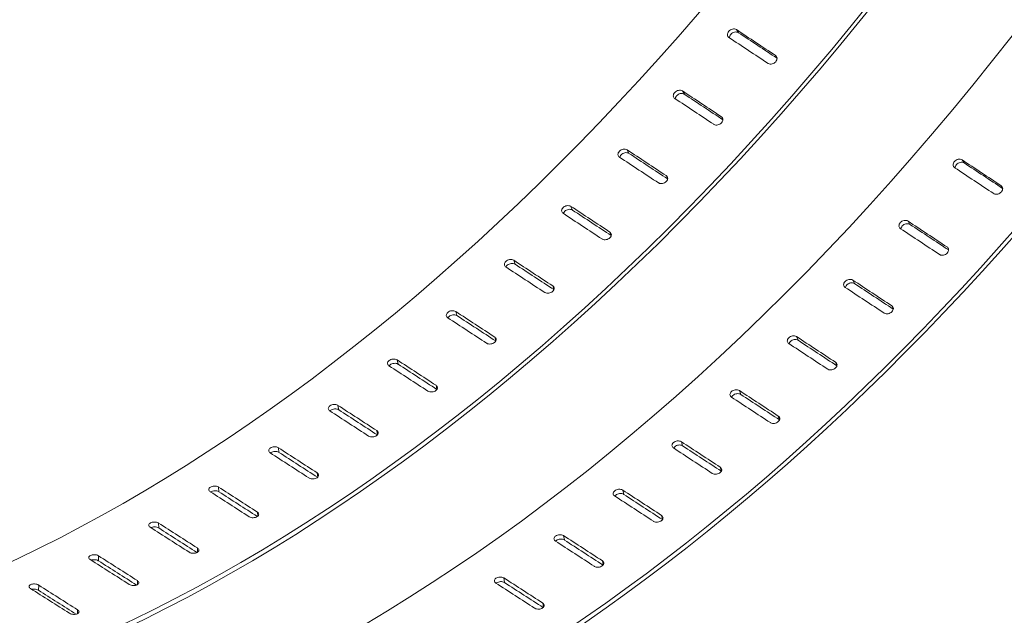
# Model space of a CAD drawing. Header units: millimetres. Extents: x 5 to 345, y 5 to 265.
# Tile 6 of 17: x 276 to 310, y 159 to 179. Entities that reach past the tile are written whole.
import ezdxf

# ---------------------------------------------------------------- set-up
doc = ezdxf.new("R2010")
doc.units = ezdxf.units.MM
doc.header["$LTSCALE"] = 1.25
doc.layers.add('Visible (ANSI)', color=7, linetype='Continuous', lineweight=9)
doc.layers.add('Visible Narrow (ANSI)', color=7, linetype='Continuous', lineweight=9)

msp = doc.modelspace()

# ---------------------------------------------------------------- linework, layer by layer
at = {"layer": 'Visible (ANSI)'}
for centre, major_axis, ratio, start_param, end_param in [((279.493, 212.584), (-30.606, -53.012), 0.57735, 0.190013, 2.356194), ((283.285, 210.395), (-30.606, -53.012), 0.57735, 0.127268, 2.356194), ((283.285, 210.395), (-30.711, -53.193), 0.57735, 0.140416, 2.356194), ((287.262, 208.098), (-30.606, -53.012), 0.57735, 0.061986, 2.356194), ((291.054, 205.909), (-30.711, -53.193), 0.57735, 5.497787, 8.63938), ((291.054, 205.909), (-30.606, -53.012), 0.57735, 5.497787, 8.63938), ((242.196, 234.117), (-785.868, 522.584), 0.01465, 1.654729, 1.656447), ((242.196, 234.117), (-788.558, 524.373), 0.01465, 1.654569, 1.656255), ((237.065, 237.079), (-785.868, 522.584), 0.01465, 1.660953, 1.662671), ((242.196, 234.117), (-784.819, 521.134), 0.017701, 1.654463, 1.656181), ((237.065, 237.079), (-784.819, 521.134), 0.017701, 1.660686, 1.662405), ((242.196, 234.117), (-787.505, 522.918), 0.017701, 1.654303, 1.655996), ((242.196, 234.117), (-783.858, 519.577), 0.020728, 1.654104, 1.655822), ((237.065, 237.079), (-783.858, 519.577), 0.020728, 1.660328, 1.662046), ((242.196, 234.117), (-786.541, 521.356), 0.020728, 1.653944, 1.655642), ((249.965, 229.631), (-785.868, 522.584), 0.01465, 1.654729, 1.656447), ((244.835, 232.594), (-785.868, 522.584), 0.01465, 1.660953, 1.662671), ((249.965, 229.631), (-788.558, 524.373), 0.01465, 1.654569, 1.656255), ((242.196, 234.117), (-782.987, 517.915), 0.023721, 1.653652, 1.655369), ((242.196, 234.117), (-785.667, 519.688), 0.023721, 1.653492, 1.655194), ((237.065, 237.079), (-782.987, 517.915), 0.023721, 1.659875, 1.661593), ((249.965, 229.631), (-784.819, 521.134), 0.017701, 1.654463, 1.656181), ((244.835, 232.594), (-784.819, 521.134), 0.017701, 1.660686, 1.662405), ((249.965, 229.631), (-787.505, 522.918), 0.017701, 1.654303, 1.655996), ((242.196, 234.117), (-782.21, 516.151), 0.026675, 1.653105, 1.654822), ((237.065, 237.079), (-782.21, 516.151), 0.026675, 1.659328, 1.661046), ((242.196, 234.117), (-784.887, 517.918), 0.026675, 1.652945, 1.654649), ((249.965, 229.631), (-783.858, 519.577), 0.020728, 1.654104, 1.655822), ((244.835, 232.594), (-783.858, 519.577), 0.020728, 1.660328, 1.662046), ((249.965, 229.631), (-786.541, 521.356), 0.020728, 1.653944, 1.655642), ((237.065, 237.079), (-781.527, 514.289), 0.029581, 1.658686, 1.660405), ((242.196, 234.117), (-781.527, 514.289), 0.029581, 1.652463, 1.654181), ((242.196, 234.117), (-784.203, 516.049), 0.029581, 1.652303, 1.654009), ((249.965, 229.631), (-782.987, 517.915), 0.023721, 1.653652, 1.655369), ((244.835, 232.594), (-782.987, 517.915), 0.023721, 1.659875, 1.661593), ((249.965, 229.631), (-785.667, 519.688), 0.023721, 1.653492, 1.655194), ((237.065, 237.079), (-780.943, 512.332), 0.03243, 1.65795, 1.659668), ((242.196, 234.117), (-780.943, 512.332), 0.03243, 1.651727, 1.653444), ((242.196, 234.117), (-783.616, 514.085), 0.03243, 1.651567, 1.653272), ((244.835, 232.594), (-782.21, 516.151), 0.026675, 1.659328, 1.661046), ((249.965, 229.631), (-782.21, 516.151), 0.026675, 1.653105, 1.654822), ((249.965, 229.631), (-784.887, 517.918), 0.026675, 1.652945, 1.654649), ((242.196, 234.117), (-780.457, 510.284), 0.035217, 1.650896, 1.652614), ((237.065, 237.079), (-780.457, 510.284), 0.035217, 1.657119, 1.658838), ((242.196, 234.117), (-783.129, 512.031), 0.035217, 1.650736, 1.652439), ((242.196, 234.117), (-780.073, 508.15), 0.037932, 1.649971, 1.651689), ((249.965, 229.631), (-781.527, 514.289), 0.029581, 1.652463, 1.654181), ((249.965, 229.631), (-784.203, 516.049), 0.029581, 1.652303, 1.654009), ((237.065, 237.079), (-780.073, 508.15), 0.037932, 1.656195, 1.657913), ((242.196, 234.117), (-782.743, 509.89), 0.037932, 1.649812, 1.651511), ((244.835, 232.594), (-781.527, 514.289), 0.029581, 1.658686, 1.660405), ((242.196, 234.117), (-779.79, 505.935), 0.040568, 1.648954, 1.650672), ((237.065, 237.079), (-779.79, 505.935), 0.040568, 1.655177, 1.656896), ((242.196, 234.117), (-782.46, 507.667), 0.040568, 1.648794, 1.650488), ((244.835, 232.594), (-780.943, 512.332), 0.03243, 1.65795, 1.659668), ((249.965, 229.631), (-780.943, 512.332), 0.03243, 1.651727, 1.653444), ((249.965, 229.631), (-783.616, 514.085), 0.03243, 1.651567, 1.653272), ((242.196, 234.117), (-779.611, 503.642), 0.043118, 1.647845, 1.649563), ((237.065, 237.079), (-779.611, 503.642), 0.043118, 1.654069, 1.655787), ((242.196, 234.117), (-782.28, 505.366), 0.043118, 1.647686, 1.649371), ((249.965, 229.631), (-780.457, 510.284), 0.035217, 1.650896, 1.652614), ((244.835, 232.594), (-780.457, 510.284), 0.035217, 1.657119, 1.658838), ((249.965, 229.631), (-783.129, 512.031), 0.035217, 1.650736, 1.652439), ((242.196, 234.117), (-779.536, 501.278), 0.045574, 1.646647, 1.648365), ((237.065, 237.079), (-779.536, 501.278), 0.045574, 1.652871, 1.654589), ((242.196, 234.117), (-782.204, 502.994), 0.045574, 1.646488, 1.648162), ((242.196, 234.117), (-779.565, 498.846), 0.047928, 1.645362, 1.64708), ((244.835, 232.594), (-780.073, 508.15), 0.037932, 1.656195, 1.657913), ((249.965, 229.631), (-780.073, 508.15), 0.037932, 1.649971, 1.651689), ((249.965, 229.631), (-782.743, 509.89), 0.037932, 1.649812, 1.651511), ((237.065, 237.079), (-779.565, 498.846), 0.047928, 1.651585, 1.653304), ((242.196, 234.117), (-782.233, 500.554), 0.047928, 1.645202, 1.646861)]:
    msp.add_ellipse(centre, major_axis=major_axis, ratio=ratio, start_param=start_param, end_param=end_param, dxfattribs=at)
for points, knots in [([(300.196, 178.563), (300.181, 178.572), (300.169, 178.584), (300.15, 178.615), (300.144, 178.635), (300.141, 178.673), (300.144, 178.695), (300.16, 178.738), (300.173, 178.758), (300.203, 178.794), (300.223, 178.81), (300.266, 178.837), (300.29, 178.847), (300.335, 178.858), (300.359, 178.86), (300.405, 178.855), (300.426, 178.848), (300.445, 178.837), (300.447, 178.836), (300.45, 178.834)], [0.0026456, 0.0026456, 0.0026456, 0.0026456, 0.0191346, 0.0191346, 0.0382691, 0.0382691, 0.0574311, 0.0574311, 0.076593, 0.076593, 0.0957527, 0.0957527, 0.1149123, 0.1149123, 0.1340466, 0.1340466, 0.153181, 0.153181, 0.1558265, 0.1558265, 0.1558265, 0.1558265]), ([(300.524, 178.728), (300.521, 178.73), (300.519, 178.731), (300.5, 178.742), (300.479, 178.749), (300.433, 178.754), (300.409, 178.752), (300.364, 178.741), (300.34, 178.731), (300.296, 178.704), (300.277, 178.688), (300.247, 178.652), (300.234, 178.632), (300.218, 178.589), (300.215, 178.568), (300.216, 178.549)], [-0.1558259, -0.1558259, -0.1558259, -0.1558259, -0.1531803, -0.1531803, -0.134046, -0.134046, -0.1149116, -0.1149116, -0.0957522, -0.0957522, -0.0765927, -0.0765927, -0.0574309, -0.0574309, -0.0384745, -0.0384745, -0.0384745, -0.0384745]), ([(301.796, 177.941), (301.81, 177.932), (301.822, 177.92), (301.842, 177.888), (301.848, 177.869), (301.85, 177.83), (301.847, 177.808), (301.831, 177.766), (301.819, 177.745), (301.788, 177.71), (301.769, 177.693), (301.726, 177.667), (301.702, 177.657), (301.656, 177.646), (301.632, 177.644), (301.586, 177.649), (301.565, 177.656), (301.548, 177.666), (301.546, 177.667), (301.544, 177.669), (301.542, 177.67)], [-0.1505421, -0.1505421, -0.1505421, -0.1505421, -0.1340534, -0.1340534, -0.1149192, -0.1149192, -0.0957578, -0.0957578, -0.0765965, -0.0765965, -0.0574327, -0.0574327, -0.038269, -0.038269, -0.0191345, -0.0191345, 0, 0, 0, 0.0026456, 0.0026456, 0.0026456, 0.0026456]), ([(298.33, 176.461), (298.316, 176.47), (298.304, 176.483), (298.285, 176.513), (298.279, 176.532), (298.277, 176.57), (298.28, 176.591), (298.297, 176.632), (298.31, 176.653), (298.341, 176.686), (298.361, 176.703), (298.405, 176.728), (298.429, 176.737), (298.475, 176.747), (298.499, 176.749), (298.545, 176.744), (298.566, 176.737), (298.586, 176.725), (298.588, 176.724), (298.59, 176.723)], [0.0026456, 0.0026456, 0.0026456, 0.0026456, 0.0191346, 0.0191346, 0.0382691, 0.0382691, 0.0574311, 0.0574311, 0.076593, 0.076593, 0.0957527, 0.0957527, 0.1149123, 0.1149123, 0.1340466, 0.1340466, 0.153181, 0.153181, 0.1558265, 0.1558265, 0.1558265, 0.1558265]), ([(298.658, 176.609), (298.655, 176.611), (298.653, 176.612), (298.634, 176.623), (298.613, 176.63), (298.567, 176.636), (298.542, 176.634), (298.497, 176.624), (298.473, 176.614), (298.428, 176.589), (298.409, 176.573), (298.378, 176.539), (298.365, 176.519), (298.35, 176.483), (298.346, 176.466), (298.346, 176.451)], [-0.1558259, -0.1558259, -0.1558259, -0.1558259, -0.1531803, -0.1531803, -0.134046, -0.134046, -0.1149116, -0.1149116, -0.0957522, -0.0957522, -0.0765927, -0.0765927, -0.0574309, -0.0574309, -0.0426306, -0.0426306, -0.0426306, -0.0426306]), ([(299.935, 175.833), (299.949, 175.823), (299.961, 175.811), (299.98, 175.78), (299.986, 175.761), (299.988, 175.723), (299.985, 175.702), (299.968, 175.661), (299.955, 175.641), (299.924, 175.607), (299.904, 175.591), (299.86, 175.566), (299.836, 175.557), (299.79, 175.547), (299.766, 175.545), (299.72, 175.55), (299.699, 175.557), (299.682, 175.567), (299.679, 175.569), (299.677, 175.57), (299.675, 175.571)], [-0.1505421, -0.1505421, -0.1505421, -0.1505421, -0.1340534, -0.1340534, -0.1149192, -0.1149192, -0.0957578, -0.0957578, -0.0765965, -0.0765965, -0.0574327, -0.0574327, -0.038269, -0.038269, -0.0191345, -0.0191345, 0, 0, 0, 0.0026456, 0.0026456, 0.0026456, 0.0026456]), ([(296.425, 174.44), (296.411, 174.45), (296.399, 174.462), (296.38, 174.492), (296.374, 174.511), (296.373, 174.547), (296.376, 174.568), (296.394, 174.608), (296.407, 174.627), (296.438, 174.66), (296.459, 174.675), (296.503, 174.699), (296.528, 174.708), (296.574, 174.717), (296.599, 174.718), (296.645, 174.712), (296.666, 174.705), (296.685, 174.694), (296.687, 174.693), (296.69, 174.691)], [0.0026456, 0.0026456, 0.0026456, 0.0026456, 0.0191346, 0.0191346, 0.0382691, 0.0382691, 0.0574311, 0.0574311, 0.076593, 0.076593, 0.0957527, 0.0957527, 0.1149123, 0.1149123, 0.1340466, 0.1340466, 0.153181, 0.153181, 0.1558265, 0.1558265, 0.1558265, 0.1558265]), ([(296.751, 174.57), (296.749, 174.572), (296.746, 174.573), (296.727, 174.584), (296.706, 174.592), (296.66, 174.597), (296.635, 174.596), (296.589, 174.587), (296.565, 174.578), (296.52, 174.554), (296.5, 174.539), (296.468, 174.506), (296.455, 174.487), (296.441, 174.456), (296.438, 174.444), (296.436, 174.433)], [-0.1558259, -0.1558259, -0.1558259, -0.1558259, -0.1531803, -0.1531803, -0.134046, -0.134046, -0.1149116, -0.1149116, -0.0957522, -0.0957522, -0.0765927, -0.0765927, -0.0574309, -0.0574309, -0.0465365, -0.0465365, -0.0465365, -0.0465365]), ([(307.965, 174.077), (307.951, 174.086), (307.938, 174.099), (307.919, 174.13), (307.913, 174.149), (307.911, 174.188), (307.914, 174.21), (307.93, 174.252), (307.942, 174.273), (307.973, 174.308), (307.992, 174.325), (308.035, 174.351), (308.059, 174.361), (308.104, 174.372), (308.129, 174.374), (308.174, 174.369), (308.195, 174.362), (308.215, 174.351), (308.217, 174.35), (308.219, 174.348)], [0.0026456, 0.0026456, 0.0026456, 0.0026456, 0.0191346, 0.0191346, 0.0382691, 0.0382691, 0.0574311, 0.0574311, 0.076593, 0.076593, 0.0957527, 0.0957527, 0.1149123, 0.1149123, 0.1340466, 0.1340466, 0.153181, 0.153181, 0.1558265, 0.1558265, 0.1558265, 0.1558265]), ([(308.293, 174.242), (308.291, 174.244), (308.288, 174.245), (308.269, 174.257), (308.248, 174.263), (308.203, 174.268), (308.178, 174.266), (308.133, 174.255), (308.109, 174.245), (308.066, 174.219), (308.046, 174.202), (308.016, 174.167), (308.003, 174.146), (307.988, 174.104), (307.984, 174.082), (307.986, 174.063)], [-0.1558259, -0.1558259, -0.1558259, -0.1558259, -0.1531803, -0.1531803, -0.134046, -0.134046, -0.1149116, -0.1149116, -0.0957522, -0.0957522, -0.0765927, -0.0765927, -0.0574309, -0.0574309, -0.0384745, -0.0384745, -0.0384745, -0.0384745]), ([(298.033, 173.804), (298.047, 173.795), (298.059, 173.783), (298.078, 173.752), (298.084, 173.734), (298.085, 173.697), (298.082, 173.676), (298.065, 173.637), (298.051, 173.617), (298.02, 173.585), (297.999, 173.569), (297.955, 173.545), (297.93, 173.537), (297.884, 173.528), (297.859, 173.527), (297.813, 173.533), (297.792, 173.54), (297.775, 173.55), (297.773, 173.551), (297.77, 173.552), (297.768, 173.554)], [-0.1505421, -0.1505421, -0.1505421, -0.1505421, -0.1340534, -0.1340534, -0.1149192, -0.1149192, -0.0957578, -0.0957578, -0.0765965, -0.0765965, -0.0574327, -0.0574327, -0.038269, -0.038269, -0.0191345, -0.0191345, 0, 0, 0, 0.0026456, 0.0026456, 0.0026456, 0.0026456]), ([(309.565, 173.456), (309.579, 173.446), (309.592, 173.434), (309.611, 173.403), (309.617, 173.383), (309.62, 173.345), (309.617, 173.323), (309.601, 173.28), (309.588, 173.26), (309.558, 173.225), (309.538, 173.208), (309.495, 173.181), (309.471, 173.171), (309.426, 173.161), (309.401, 173.159), (309.356, 173.163), (309.335, 173.17), (309.318, 173.18), (309.316, 173.181), (309.313, 173.183), (309.311, 173.184)], [-0.1505421, -0.1505421, -0.1505421, -0.1505421, -0.1340534, -0.1340534, -0.1149192, -0.1149192, -0.0957578, -0.0957578, -0.0765965, -0.0765965, -0.0574327, -0.0574327, -0.038269, -0.038269, -0.0191345, -0.0191345, 0, 0, 0, 0.0026456, 0.0026456, 0.0026456, 0.0026456]), ([(294.484, 172.505), (294.47, 172.514), (294.457, 172.526), (294.439, 172.556), (294.433, 172.574), (294.432, 172.61), (294.436, 172.63), (294.454, 172.668), (294.468, 172.687), (294.5, 172.718), (294.52, 172.733), (294.565, 172.755), (294.59, 172.763), (294.637, 172.771), (294.662, 172.772), (294.708, 172.766), (294.729, 172.758), (294.748, 172.747), (294.751, 172.746), (294.753, 172.744)], [0.0026456, 0.0026456, 0.0026456, 0.0026456, 0.0191346, 0.0191346, 0.0382691, 0.0382691, 0.0574311, 0.0574311, 0.076593, 0.076593, 0.0957527, 0.0957527, 0.1149123, 0.1149123, 0.1340466, 0.1340466, 0.153181, 0.153181, 0.1558265, 0.1558265, 0.1558265, 0.1558265]), ([(294.808, 172.617), (294.805, 172.618), (294.803, 172.62), (294.784, 172.631), (294.762, 172.638), (294.716, 172.645), (294.691, 172.644), (294.645, 172.635), (294.62, 172.627), (294.575, 172.605), (294.554, 172.59), (294.522, 172.559), (294.509, 172.541), (294.496, 172.514), (294.494, 172.507), (294.492, 172.5)], [-0.1558259, -0.1558259, -0.1558259, -0.1558259, -0.1531803, -0.1531803, -0.134046, -0.134046, -0.1149116, -0.1149116, -0.0957522, -0.0957522, -0.0765927, -0.0765927, -0.0574309, -0.0574309, -0.050304, -0.050304, -0.050304, -0.050304]), ([(306.1, 171.975), (306.086, 171.985), (306.073, 171.997), (306.054, 172.028), (306.048, 172.047), (306.046, 172.085), (306.05, 172.106), (306.066, 172.147), (306.08, 172.167), (306.11, 172.201), (306.13, 172.217), (306.174, 172.242), (306.199, 172.251), (306.244, 172.262), (306.269, 172.263), (306.315, 172.258), (306.336, 172.251), (306.355, 172.24), (306.357, 172.238), (306.359, 172.237)], [0.0026456, 0.0026456, 0.0026456, 0.0026456, 0.0191346, 0.0191346, 0.0382691, 0.0382691, 0.0574311, 0.0574311, 0.076593, 0.076593, 0.0957527, 0.0957527, 0.1149123, 0.1149123, 0.1340466, 0.1340466, 0.153181, 0.153181, 0.1558265, 0.1558265, 0.1558265, 0.1558265]), ([(306.427, 172.123), (306.425, 172.125), (306.423, 172.126), (306.403, 172.137), (306.382, 172.144), (306.336, 172.15), (306.312, 172.148), (306.266, 172.138), (306.242, 172.129), (306.198, 172.103), (306.178, 172.087), (306.147, 172.053), (306.134, 172.033), (306.119, 171.997), (306.116, 171.981), (306.115, 171.965)], [-0.1558259, -0.1558259, -0.1558259, -0.1558259, -0.1531803, -0.1531803, -0.134046, -0.134046, -0.1149116, -0.1149116, -0.0957522, -0.0957522, -0.0765927, -0.0765927, -0.0574309, -0.0574309, -0.0426306, -0.0426306, -0.0426306, -0.0426306]), ([(296.095, 171.86), (296.109, 171.851), (296.121, 171.839), (296.14, 171.81), (296.145, 171.791), (296.147, 171.755), (296.143, 171.736), (296.125, 171.697), (296.111, 171.679), (296.079, 171.648), (296.059, 171.633), (296.013, 171.61), (295.988, 171.603), (295.942, 171.594), (295.917, 171.594), (295.871, 171.6), (295.849, 171.608), (295.832, 171.617), (295.83, 171.619), (295.828, 171.62), (295.826, 171.622)], [-0.1505421, -0.1505421, -0.1505421, -0.1505421, -0.1340534, -0.1340534, -0.1149192, -0.1149192, -0.0957578, -0.0957578, -0.0765965, -0.0765965, -0.0574327, -0.0574327, -0.038269, -0.038269, -0.0191345, -0.0191345, 0, 0, 0, 0.0026456, 0.0026456, 0.0026456, 0.0026456]), ([(307.704, 171.347), (307.718, 171.338), (307.731, 171.325), (307.75, 171.295), (307.755, 171.276), (307.758, 171.238), (307.754, 171.217), (307.738, 171.175), (307.724, 171.155), (307.694, 171.121), (307.674, 171.105), (307.63, 171.08), (307.605, 171.071), (307.56, 171.061), (307.535, 171.059), (307.489, 171.065), (307.468, 171.072), (307.451, 171.082), (307.449, 171.083), (307.446, 171.084), (307.444, 171.086)], [-0.1505421, -0.1505421, -0.1505421, -0.1505421, -0.1340534, -0.1340534, -0.1149192, -0.1149192, -0.0957578, -0.0957578, -0.0765965, -0.0765965, -0.0574327, -0.0574327, -0.038269, -0.038269, -0.0191345, -0.0191345, 0, 0, 0, 0.0026456, 0.0026456, 0.0026456, 0.0026456]), ([(292.511, 170.659), (292.497, 170.669), (292.485, 170.68), (292.466, 170.709), (292.461, 170.727), (292.46, 170.762), (292.464, 170.781), (292.483, 170.818), (292.497, 170.836), (292.529, 170.865), (292.55, 170.879), (292.596, 170.9), (292.62, 170.908), (292.667, 170.915), (292.692, 170.915), (292.739, 170.908), (292.76, 170.901), (292.779, 170.89), (292.782, 170.888), (292.784, 170.887)], [0.0026456, 0.0026456, 0.0026456, 0.0026456, 0.0191346, 0.0191346, 0.0382691, 0.0382691, 0.0574311, 0.0574311, 0.076593, 0.076593, 0.0957527, 0.0957527, 0.1149123, 0.1149123, 0.1340466, 0.1340466, 0.153181, 0.153181, 0.1558265, 0.1558265, 0.1558265, 0.1558265]), ([(292.832, 170.752), (292.83, 170.754), (292.827, 170.755), (292.808, 170.766), (292.787, 170.774), (292.741, 170.781), (292.715, 170.781), (292.669, 170.773), (292.644, 170.766), (292.598, 170.745), (292.577, 170.731), (292.545, 170.702), (292.531, 170.684), (292.52, 170.662), (292.518, 170.659), (292.517, 170.655)], [-0.1558259, -0.1558259, -0.1558259, -0.1558259, -0.1531803, -0.1531803, -0.134046, -0.134046, -0.1149116, -0.1149116, -0.0957522, -0.0957522, -0.0765927, -0.0765927, -0.0574309, -0.0574309, -0.0540169, -0.0540169, -0.0540169, -0.0540169]), ([(304.194, 169.955), (304.18, 169.964), (304.168, 169.976), (304.149, 170.006), (304.144, 170.025), (304.142, 170.062), (304.146, 170.082), (304.163, 170.122), (304.176, 170.141), (304.208, 170.174), (304.228, 170.189), (304.273, 170.213), (304.297, 170.222), (304.343, 170.231), (304.368, 170.233), (304.414, 170.227), (304.435, 170.219), (304.455, 170.208), (304.457, 170.207), (304.459, 170.205)], [0.0026456, 0.0026456, 0.0026456, 0.0026456, 0.0191346, 0.0191346, 0.0382691, 0.0382691, 0.0574311, 0.0574311, 0.076593, 0.076593, 0.0957527, 0.0957527, 0.1149123, 0.1149123, 0.1340466, 0.1340466, 0.153181, 0.153181, 0.1558265, 0.1558265, 0.1558265, 0.1558265]), ([(294.125, 170.006), (294.139, 169.997), (294.151, 169.985), (294.17, 169.956), (294.175, 169.938), (294.176, 169.903), (294.172, 169.884), (294.153, 169.847), (294.139, 169.829), (294.107, 169.8), (294.086, 169.786), (294.04, 169.765), (294.015, 169.758), (293.968, 169.751), (293.943, 169.751), (293.897, 169.758), (293.876, 169.765), (293.859, 169.775), (293.856, 169.776), (293.854, 169.778), (293.852, 169.779)], [-0.1505421, -0.1505421, -0.1505421, -0.1505421, -0.1340534, -0.1340534, -0.1149192, -0.1149192, -0.0957578, -0.0957578, -0.0765965, -0.0765965, -0.0574327, -0.0574327, -0.038269, -0.038269, -0.0191345, -0.0191345, 0, 0, 0, 0.0026456, 0.0026456, 0.0026456, 0.0026456]), ([(304.52, 170.085), (304.518, 170.086), (304.516, 170.088), (304.496, 170.099), (304.475, 170.106), (304.429, 170.112), (304.405, 170.111), (304.358, 170.101), (304.334, 170.093), (304.289, 170.069), (304.269, 170.053), (304.238, 170.021), (304.224, 170.001), (304.211, 169.97), (304.207, 169.959), (304.206, 169.947)], [-0.1558259, -0.1558259, -0.1558259, -0.1558259, -0.1531803, -0.1531803, -0.134046, -0.134046, -0.1149116, -0.1149116, -0.0957522, -0.0957522, -0.0765927, -0.0765927, -0.0574309, -0.0574309, -0.0465365, -0.0465365, -0.0465365, -0.0465365]), ([(305.802, 169.318), (305.816, 169.309), (305.829, 169.297), (305.848, 169.267), (305.853, 169.248), (305.855, 169.211), (305.851, 169.191), (305.834, 169.151), (305.82, 169.132), (305.789, 169.099), (305.769, 169.084), (305.724, 169.06), (305.7, 169.051), (305.653, 169.042), (305.628, 169.041), (305.582, 169.047), (305.561, 169.054), (305.544, 169.064), (305.542, 169.065), (305.54, 169.067), (305.537, 169.068)], [-0.1505421, -0.1505421, -0.1505421, -0.1505421, -0.1340534, -0.1340534, -0.1149192, -0.1149192, -0.0957578, -0.0957578, -0.0765965, -0.0765965, -0.0574327, -0.0574327, -0.038269, -0.038269, -0.0191345, -0.0191345, 0, 0, 0, 0.0026456, 0.0026456, 0.0026456, 0.0026456]), ([(290.511, 168.908), (290.497, 168.917), (290.485, 168.929), (290.467, 168.957), (290.462, 168.974), (290.461, 169.008), (290.466, 169.026), (290.484, 169.062), (290.498, 169.079), (290.531, 169.107), (290.552, 169.12), (290.598, 169.139), (290.623, 169.146), (290.671, 169.152), (290.696, 169.152), (290.742, 169.144), (290.764, 169.137), (290.783, 169.125), (290.785, 169.124), (290.788, 169.123)], [0.0026456, 0.0026456, 0.0026456, 0.0026456, 0.0191346, 0.0191346, 0.0382691, 0.0382691, 0.0574311, 0.0574311, 0.076593, 0.076593, 0.0957527, 0.0957527, 0.1149123, 0.1149123, 0.1340466, 0.1340466, 0.153181, 0.153181, 0.1558265, 0.1558265, 0.1558265, 0.1558265]), ([(290.829, 168.982), (290.827, 168.983), (290.824, 168.985), (290.805, 168.996), (290.784, 169.003), (290.737, 169.011), (290.712, 169.011), (290.665, 169.005), (290.64, 168.999), (290.594, 168.979), (290.573, 168.966), (290.54, 168.938), (290.526, 168.922), (290.517, 168.904)], [-0.15582587, -0.15582587, -0.15582587, -0.15582587, -0.15318031, -0.15318031, -0.13404597, -0.13404597, -0.11491162, -0.11491162, -0.09575215, -0.09575215, -0.07659268, -0.07659268, -0.0577451, -0.0577451, -0.0577451, -0.0577451]), ([(292.128, 168.245), (292.142, 168.236), (292.154, 168.224), (292.172, 168.196), (292.177, 168.179), (292.178, 168.145), (292.174, 168.126), (292.155, 168.091), (292.141, 168.074), (292.108, 168.046), (292.087, 168.033), (292.041, 168.014), (292.016, 168.007), (291.968, 168.001), (291.943, 168.002), (291.896, 168.009), (291.875, 168.017), (291.858, 168.027), (291.856, 168.028), (291.854, 168.029), (291.851, 168.031)], [-0.1505421, -0.1505421, -0.1505421, -0.1505421, -0.1340534, -0.1340534, -0.1149192, -0.1149192, -0.0957578, -0.0957578, -0.0765965, -0.0765965, -0.0574327, -0.0574327, -0.038269, -0.038269, -0.0191345, -0.0191345, 0, 0, 0, 0.0026456, 0.0026456, 0.0026456, 0.0026456]), ([(302.253, 168.019), (302.239, 168.029), (302.227, 168.041), (302.208, 168.07), (302.203, 168.088), (302.202, 168.124), (302.206, 168.144), (302.223, 168.183), (302.237, 168.201), (302.269, 168.232), (302.29, 168.247), (302.335, 168.269), (302.359, 168.277), (302.406, 168.286), (302.431, 168.286), (302.477, 168.28), (302.498, 168.273), (302.518, 168.262), (302.52, 168.26), (302.522, 168.259)], [0.0026456, 0.0026456, 0.0026456, 0.0026456, 0.0191346, 0.0191346, 0.0382691, 0.0382691, 0.0574311, 0.0574311, 0.076593, 0.076593, 0.0957527, 0.0957527, 0.1149123, 0.1149123, 0.1340466, 0.1340466, 0.153181, 0.153181, 0.1558265, 0.1558265, 0.1558265, 0.1558265]), ([(302.577, 168.131), (302.575, 168.133), (302.572, 168.134), (302.553, 168.145), (302.532, 168.152), (302.486, 168.159), (302.461, 168.158), (302.414, 168.15), (302.389, 168.142), (302.344, 168.119), (302.324, 168.105), (302.292, 168.073), (302.278, 168.055), (302.266, 168.029), (302.263, 168.021), (302.261, 168.014)], [-0.1558259, -0.1558259, -0.1558259, -0.1558259, -0.1531803, -0.1531803, -0.134046, -0.134046, -0.1149116, -0.1149116, -0.0957522, -0.0957522, -0.0765927, -0.0765927, -0.0574309, -0.0574309, -0.050304, -0.050304, -0.050304, -0.050304]), ([(288.489, 167.254), (288.475, 167.263), (288.463, 167.274), (288.445, 167.302), (288.44, 167.319), (288.44, 167.352), (288.444, 167.369), (288.463, 167.403), (288.477, 167.419), (288.511, 167.446), (288.532, 167.458), (288.578, 167.476), (288.604, 167.482), (288.651, 167.486), (288.676, 167.486), (288.723, 167.477), (288.744, 167.47), (288.764, 167.459), (288.766, 167.457), (288.768, 167.456)], [0.0026456, 0.0026456, 0.0026456, 0.0026456, 0.0191346, 0.0191346, 0.0382691, 0.0382691, 0.0574311, 0.0574311, 0.076593, 0.076593, 0.0957527, 0.0957527, 0.1149123, 0.1149123, 0.1340466, 0.1340466, 0.153181, 0.153181, 0.1558265, 0.1558265, 0.1558265, 0.1558265]), ([(288.803, 167.309), (288.8, 167.31), (288.798, 167.312), (288.779, 167.323), (288.757, 167.331), (288.711, 167.339), (288.685, 167.34), (288.638, 167.335), (288.613, 167.329), (288.566, 167.311), (288.545, 167.299), (288.515, 167.275), (288.504, 167.263), (288.495, 167.25)], [-0.15582587, -0.15582587, -0.15582587, -0.15582587, -0.15318031, -0.15318031, -0.13404597, -0.13404597, -0.11491162, -0.11491162, -0.09575215, -0.09575215, -0.07659268, -0.07659268, -0.06155217, -0.06155217, -0.06155217, -0.06155217]), ([(303.864, 167.375), (303.878, 167.365), (303.891, 167.354), (303.909, 167.324), (303.915, 167.306), (303.916, 167.27), (303.912, 167.25), (303.894, 167.211), (303.88, 167.193), (303.848, 167.162), (303.828, 167.147), (303.783, 167.125), (303.758, 167.117), (303.711, 167.109), (303.686, 167.108), (303.64, 167.115), (303.619, 167.122), (303.602, 167.132), (303.6, 167.133), (303.597, 167.134), (303.595, 167.136)], [-0.1505421, -0.1505421, -0.1505421, -0.1505421, -0.1340534, -0.1340534, -0.1149192, -0.1149192, -0.0957578, -0.0957578, -0.0765965, -0.0765965, -0.0574327, -0.0574327, -0.038269, -0.038269, -0.0191345, -0.0191345, 0, 0, 0, 0.0026456, 0.0026456, 0.0026456, 0.0026456]), ([(290.108, 166.582), (290.122, 166.573), (290.134, 166.561), (290.152, 166.534), (290.157, 166.517), (290.157, 166.484), (290.153, 166.466), (290.134, 166.433), (290.119, 166.417), (290.086, 166.39), (290.065, 166.378), (290.019, 166.36), (289.993, 166.354), (289.946, 166.35), (289.92, 166.35), (289.874, 166.359), (289.852, 166.367), (289.835, 166.376), (289.833, 166.378), (289.831, 166.379), (289.829, 166.381)], [-0.1505421, -0.1505421, -0.1505421, -0.1505421, -0.1340534, -0.1340534, -0.1149192, -0.1149192, -0.0957578, -0.0957578, -0.0765965, -0.0765965, -0.0574327, -0.0574327, -0.038269, -0.038269, -0.0191345, -0.0191345, 0, 0, 0, 0.0026456, 0.0026456, 0.0026456, 0.0026456]), ([(300.28, 166.174), (300.266, 166.183), (300.254, 166.195), (300.236, 166.224), (300.23, 166.242), (300.23, 166.276), (300.234, 166.296), (300.252, 166.332), (300.266, 166.35), (300.298, 166.38), (300.319, 166.394), (300.365, 166.415), (300.39, 166.422), (300.437, 166.429), (300.462, 166.43), (300.508, 166.423), (300.53, 166.415), (300.549, 166.404), (300.551, 166.403), (300.553, 166.401)], [0.0026456, 0.0026456, 0.0026456, 0.0026456, 0.0191346, 0.0191346, 0.0382691, 0.0382691, 0.0574311, 0.0574311, 0.076593, 0.076593, 0.0957527, 0.0957527, 0.1149123, 0.1149123, 0.1340466, 0.1340466, 0.153181, 0.153181, 0.1558265, 0.1558265, 0.1558265, 0.1558265]), ([(300.601, 166.267), (300.599, 166.268), (300.597, 166.27), (300.578, 166.281), (300.556, 166.288), (300.51, 166.295), (300.485, 166.295), (300.438, 166.288), (300.413, 166.281), (300.367, 166.259), (300.347, 166.246), (300.314, 166.216), (300.3, 166.198), (300.289, 166.176), (300.288, 166.173), (300.287, 166.17)], [-0.1558259, -0.1558259, -0.1558259, -0.1558259, -0.1531803, -0.1531803, -0.134046, -0.134046, -0.1149116, -0.1149116, -0.0957522, -0.0957522, -0.0765927, -0.0765927, -0.0574309, -0.0574309, -0.0540169, -0.0540169, -0.0540169, -0.0540169]), ([(286.449, 165.702), (286.435, 165.711), (286.423, 165.722), (286.405, 165.749), (286.4, 165.766), (286.4, 165.797), (286.405, 165.814), (286.424, 165.846), (286.438, 165.861), (286.472, 165.886), (286.493, 165.897), (286.54, 165.913), (286.565, 165.918), (286.613, 165.922), (286.638, 165.921), (286.685, 165.912), (286.707, 165.904), (286.726, 165.893), (286.728, 165.891), (286.73, 165.89)], [0.0026456, 0.0026456, 0.0026456, 0.0026456, 0.0191346, 0.0191346, 0.0382691, 0.0382691, 0.0574311, 0.0574311, 0.076593, 0.076593, 0.0957527, 0.0957527, 0.1149123, 0.1149123, 0.1340466, 0.1340466, 0.153181, 0.153181, 0.1558265, 0.1558265, 0.1558265, 0.1558265]), ([(286.758, 165.738), (286.756, 165.739), (286.753, 165.741), (286.734, 165.752), (286.713, 165.76), (286.666, 165.769), (286.641, 165.77), (286.593, 165.766), (286.568, 165.761), (286.521, 165.745), (286.5, 165.733), (286.473, 165.714), (286.464, 165.706), (286.456, 165.697)], [-0.15582587, -0.15582587, -0.15582587, -0.15582587, -0.15318031, -0.15318031, -0.13404597, -0.13404597, -0.11491162, -0.11491162, -0.09575215, -0.09575215, -0.07659268, -0.07659268, -0.06550653, -0.06550653, -0.06550653, -0.06550653]), ([(301.894, 165.52), (301.908, 165.511), (301.921, 165.499), (301.939, 165.47), (301.944, 165.453), (301.945, 165.418), (301.941, 165.399), (301.923, 165.362), (301.909, 165.344), (301.876, 165.314), (301.856, 165.3), (301.81, 165.279), (301.785, 165.272), (301.738, 165.265), (301.713, 165.265), (301.666, 165.272), (301.645, 165.28), (301.628, 165.289), (301.626, 165.291), (301.623, 165.292), (301.621, 165.294)], [-0.1505421, -0.1505421, -0.1505421, -0.1505421, -0.1340534, -0.1340534, -0.1149192, -0.1149192, -0.0957578, -0.0957578, -0.0765965, -0.0765965, -0.0574327, -0.0574327, -0.038269, -0.038269, -0.0191345, -0.0191345, 0, 0, 0, 0.0026456, 0.0026456, 0.0026456, 0.0026456]), ([(288.069, 165.02), (288.083, 165.011), (288.095, 165), (288.113, 164.972), (288.118, 164.956), (288.119, 164.925), (288.114, 164.908), (288.095, 164.876), (288.08, 164.861), (288.047, 164.836), (288.025, 164.825), (287.979, 164.808), (287.953, 164.803), (287.906, 164.8), (287.88, 164.801), (287.833, 164.81), (287.812, 164.818), (287.795, 164.828), (287.793, 164.829), (287.79, 164.831), (287.788, 164.832)], [-0.1505421, -0.1505421, -0.1505421, -0.1505421, -0.1340534, -0.1340534, -0.1149192, -0.1149192, -0.0957578, -0.0957578, -0.0765965, -0.0765965, -0.0574327, -0.0574327, -0.038269, -0.038269, -0.0191345, -0.0191345, 0, 0, 0, 0.0026456, 0.0026456, 0.0026456, 0.0026456]), ([(284.396, 164.255), (284.382, 164.264), (284.37, 164.275), (284.352, 164.301), (284.347, 164.317), (284.347, 164.347), (284.352, 164.363), (284.371, 164.394), (284.386, 164.408), (284.42, 164.431), (284.441, 164.441), (284.488, 164.456), (284.514, 164.46), (284.561, 164.463), (284.587, 164.461), (284.634, 164.451), (284.655, 164.443), (284.674, 164.432), (284.677, 164.431), (284.679, 164.429)], [0.0026456, 0.0026456, 0.0026456, 0.0026456, 0.0191346, 0.0191346, 0.0382691, 0.0382691, 0.0574311, 0.0574311, 0.076593, 0.076593, 0.0957527, 0.0957527, 0.1149123, 0.1149123, 0.1340466, 0.1340466, 0.153181, 0.153181, 0.1558265, 0.1558265, 0.1558265, 0.1558265]), ([(298.281, 164.422), (298.267, 164.431), (298.255, 164.443), (298.236, 164.471), (298.231, 164.489), (298.23, 164.522), (298.235, 164.541), (298.253, 164.576), (298.268, 164.593), (298.301, 164.621), (298.322, 164.634), (298.368, 164.654), (298.393, 164.66), (298.44, 164.666), (298.465, 164.666), (298.512, 164.658), (298.533, 164.651), (298.552, 164.64), (298.555, 164.638), (298.557, 164.637)], [0.0026456, 0.0026456, 0.0026456, 0.0026456, 0.0191346, 0.0191346, 0.0382691, 0.0382691, 0.0574311, 0.0574311, 0.076593, 0.076593, 0.0957527, 0.0957527, 0.1149123, 0.1149123, 0.1340466, 0.1340466, 0.153181, 0.153181, 0.1558265, 0.1558265, 0.1558265, 0.1558265]), ([(298.598, 164.496), (298.596, 164.498), (298.594, 164.499), (298.574, 164.51), (298.553, 164.518), (298.507, 164.526), (298.481, 164.526), (298.434, 164.52), (298.409, 164.513), (298.363, 164.493), (298.342, 164.48), (298.309, 164.453), (298.295, 164.436), (298.286, 164.419)], [-0.15582587, -0.15582587, -0.15582587, -0.15582587, -0.15318031, -0.15318031, -0.13404597, -0.13404597, -0.11491162, -0.11491162, -0.09575215, -0.09575215, -0.07659268, -0.07659268, -0.0577451, -0.0577451, -0.0577451, -0.0577451]), ([(284.699, 164.271), (284.697, 164.273), (284.695, 164.274), (284.676, 164.285), (284.654, 164.293), (284.607, 164.303), (284.582, 164.305), (284.534, 164.302), (284.509, 164.298), (284.462, 164.283), (284.44, 164.273), (284.417, 164.258), (284.412, 164.253), (284.406, 164.248)], [-0.15582587, -0.15582587, -0.15582587, -0.15582587, -0.15318031, -0.15318031, -0.13404597, -0.13404597, -0.11491162, -0.11491162, -0.09575215, -0.09575215, -0.07659268, -0.07659268, -0.069693, -0.069693, -0.069693, -0.069693]), ([(299.897, 163.76), (299.911, 163.75), (299.923, 163.739), (299.942, 163.71), (299.947, 163.693), (299.947, 163.659), (299.943, 163.641), (299.924, 163.605), (299.91, 163.589), (299.877, 163.561), (299.856, 163.548), (299.81, 163.528), (299.785, 163.522), (299.738, 163.516), (299.712, 163.516), (299.666, 163.524), (299.644, 163.531), (299.628, 163.541), (299.625, 163.542), (299.623, 163.544), (299.621, 163.545)], [-0.1505421, -0.1505421, -0.1505421, -0.1505421, -0.1340534, -0.1340534, -0.1149192, -0.1149192, -0.0957578, -0.0957578, -0.0765965, -0.0765965, -0.0574327, -0.0574327, -0.038269, -0.038269, -0.0191345, -0.0191345, 0, 0, 0, 0.0026456, 0.0026456, 0.0026456, 0.0026456]), ([(286.017, 163.563), (286.031, 163.554), (286.043, 163.543), (286.061, 163.516), (286.066, 163.501), (286.066, 163.47), (286.062, 163.454), (286.042, 163.424), (286.028, 163.41), (285.994, 163.387), (285.972, 163.376), (285.926, 163.362), (285.9, 163.358), (285.852, 163.355), (285.827, 163.357), (285.78, 163.367), (285.759, 163.375), (285.742, 163.385), (285.739, 163.386), (285.737, 163.388), (285.735, 163.389)], [-0.1505421, -0.1505421, -0.1505421, -0.1505421, -0.1340534, -0.1340534, -0.1149192, -0.1149192, -0.0957578, -0.0957578, -0.0765965, -0.0765965, -0.0574327, -0.0574327, -0.038269, -0.038269, -0.0191345, -0.0191345, 0, 0, 0, 0.0026456, 0.0026456, 0.0026456, 0.0026456]), ([(282.335, 162.916), (282.321, 162.925), (282.309, 162.936), (282.291, 162.962), (282.286, 162.977), (282.286, 163.006), (282.291, 163.021), (282.31, 163.05), (282.325, 163.063), (282.359, 163.084), (282.38, 163.094), (282.427, 163.107), (282.453, 163.11), (282.501, 163.111), (282.526, 163.109), (282.573, 163.099), (282.594, 163.09), (282.614, 163.079), (282.616, 163.078), (282.618, 163.076)], [0.0026456, 0.0026456, 0.0026456, 0.0026456, 0.0191346, 0.0191346, 0.0382691, 0.0382691, 0.0574311, 0.0574311, 0.076593, 0.076593, 0.0957527, 0.0957527, 0.1149123, 0.1149123, 0.1340466, 0.1340466, 0.153181, 0.153181, 0.1558265, 0.1558265, 0.1558265, 0.1558265]), ([(282.632, 162.914), (282.629, 162.915), (282.627, 162.916), (282.608, 162.928), (282.587, 162.936), (282.54, 162.946), (282.514, 162.949), (282.466, 162.947), (282.441, 162.944), (282.394, 162.931), (282.372, 162.922), (282.353, 162.91), (282.351, 162.908), (282.349, 162.907)], [-0.15582587, -0.15582587, -0.15582587, -0.15582587, -0.15318031, -0.15318031, -0.13404597, -0.13404597, -0.11491162, -0.11491162, -0.09575215, -0.09575215, -0.07659268, -0.07659268, -0.07422452, -0.07422452, -0.07422452, -0.07422452]), ([(296.259, 162.768), (296.245, 162.777), (296.233, 162.789), (296.214, 162.817), (296.209, 162.833), (296.209, 162.866), (296.213, 162.884), (296.232, 162.917), (296.247, 162.933), (296.28, 162.96), (296.301, 162.972), (296.348, 162.99), (296.373, 162.996), (296.42, 163.001), (296.446, 163), (296.492, 162.992), (296.514, 162.984), (296.533, 162.973), (296.535, 162.971), (296.538, 162.97)], [0.0026456, 0.0026456, 0.0026456, 0.0026456, 0.0191346, 0.0191346, 0.0382691, 0.0382691, 0.0574311, 0.0574311, 0.076593, 0.076593, 0.0957527, 0.0957527, 0.1149123, 0.1149123, 0.1340466, 0.1340466, 0.153181, 0.153181, 0.1558265, 0.1558265, 0.1558265, 0.1558265]), ([(296.572, 162.823), (296.57, 162.825), (296.567, 162.826), (296.548, 162.837), (296.527, 162.845), (296.48, 162.853), (296.455, 162.854), (296.407, 162.849), (296.382, 162.843), (296.336, 162.825), (296.315, 162.813), (296.285, 162.79), (296.273, 162.777), (296.264, 162.765)], [-0.15582587, -0.15582587, -0.15582587, -0.15582587, -0.15318031, -0.15318031, -0.13404597, -0.13404597, -0.11491162, -0.11491162, -0.09575215, -0.09575215, -0.07659268, -0.07659268, -0.06155217, -0.06155217, -0.06155217, -0.06155217]), ([(283.956, 162.214), (283.97, 162.205), (283.982, 162.194), (284, 162.168), (284.005, 162.153), (284.005, 162.124), (284, 162.109), (283.981, 162.08), (283.966, 162.067), (283.932, 162.046), (283.911, 162.037), (283.864, 162.024), (283.839, 162.02), (283.791, 162.019), (283.765, 162.022), (283.718, 162.032), (283.697, 162.041), (283.68, 162.05), (283.678, 162.052), (283.675, 162.053), (283.673, 162.055)], [-0.1505421, -0.1505421, -0.1505421, -0.1505421, -0.1340534, -0.1340534, -0.1149192, -0.1149192, -0.0957578, -0.0957578, -0.0765965, -0.0765965, -0.0574327, -0.0574327, -0.038269, -0.038269, -0.0191345, -0.0191345, 0, 0, 0, 0.0026456, 0.0026456, 0.0026456, 0.0026456]), ([(297.877, 162.096), (297.891, 162.087), (297.903, 162.076), (297.921, 162.048), (297.926, 162.031), (297.927, 161.999), (297.922, 161.981), (297.903, 161.947), (297.889, 161.931), (297.856, 161.905), (297.834, 161.892), (297.788, 161.875), (297.763, 161.869), (297.715, 161.864), (297.69, 161.865), (297.643, 161.873), (297.622, 161.881), (297.605, 161.891), (297.602, 161.892), (297.6, 161.894), (297.598, 161.895)], [-0.1505421, -0.1505421, -0.1505421, -0.1505421, -0.1340534, -0.1340534, -0.1149192, -0.1149192, -0.0957578, -0.0957578, -0.0765965, -0.0765965, -0.0574327, -0.0574327, -0.038269, -0.038269, -0.0191345, -0.0191345, 0, 0, 0, 0.0026456, 0.0026456, 0.0026456, 0.0026456]), ([(280.27, 161.689), (280.256, 161.698), (280.244, 161.709), (280.226, 161.734), (280.221, 161.749), (280.221, 161.776), (280.226, 161.791), (280.245, 161.818), (280.26, 161.83), (280.294, 161.849), (280.315, 161.858), (280.362, 161.869), (280.388, 161.871), (280.436, 161.871), (280.461, 161.868), (280.508, 161.857), (280.529, 161.849), (280.549, 161.838), (280.551, 161.836), (280.553, 161.835)], [0.0026456, 0.0026456, 0.0026456, 0.0026456, 0.0191346, 0.0191346, 0.0382691, 0.0382691, 0.0574311, 0.0574311, 0.076593, 0.076593, 0.0957527, 0.0957527, 0.1149123, 0.1149123, 0.1340466, 0.1340466, 0.153181, 0.153181, 0.1558265, 0.1558265, 0.1558265, 0.1558265]), ([(280.56, 161.667), (280.557, 161.669), (280.555, 161.67), (280.536, 161.681), (280.514, 161.69), (280.467, 161.701), (280.442, 161.704), (280.394, 161.704), (280.369, 161.701), (280.325, 161.691), (280.306, 161.684), (280.29, 161.676)], [-0.15582587, -0.15582587, -0.15582587, -0.15582587, -0.15318031, -0.15318031, -0.13404597, -0.13404597, -0.11491162, -0.11491162, -0.09575215, -0.09575215, -0.07921375, -0.07921375, -0.07921375, -0.07921375]), ([(294.219, 161.216), (294.205, 161.225), (294.193, 161.236), (294.175, 161.264), (294.17, 161.28), (294.169, 161.311), (294.174, 161.328), (294.193, 161.36), (294.208, 161.375), (294.241, 161.4), (294.263, 161.411), (294.309, 161.428), (294.335, 161.433), (294.382, 161.437), (294.408, 161.435), (294.455, 161.426), (294.476, 161.418), (294.495, 161.407), (294.498, 161.406), (294.5, 161.404)], [0.0026456, 0.0026456, 0.0026456, 0.0026456, 0.0191346, 0.0191346, 0.0382691, 0.0382691, 0.0574311, 0.0574311, 0.076593, 0.076593, 0.0957527, 0.0957527, 0.1149123, 0.1149123, 0.1340466, 0.1340466, 0.153181, 0.153181, 0.1558265, 0.1558265, 0.1558265, 0.1558265]), ([(294.527, 161.252), (294.525, 161.253), (294.523, 161.255), (294.504, 161.266), (294.482, 161.274), (294.435, 161.283), (294.41, 161.284), (294.362, 161.28), (294.337, 161.275), (294.29, 161.259), (294.269, 161.248), (294.242, 161.228), (294.234, 161.22), (294.226, 161.211)], [-0.15582587, -0.15582587, -0.15582587, -0.15582587, -0.15318031, -0.15318031, -0.13404597, -0.13404597, -0.11491162, -0.11491162, -0.09575215, -0.09575215, -0.07659268, -0.07659268, -0.06550653, -0.06550653, -0.06550653, -0.06550653]), ([(278.205, 160.577), (278.191, 160.586), (278.179, 160.596), (278.161, 160.621), (278.156, 160.635), (278.156, 160.661), (278.161, 160.674), (278.181, 160.699), (278.195, 160.711), (278.229, 160.728), (278.251, 160.735), (278.297, 160.745), (278.323, 160.746), (278.371, 160.745), (278.396, 160.742), (278.443, 160.73), (278.465, 160.721), (278.484, 160.71), (278.486, 160.708), (278.488, 160.707)], [0.0026456, 0.0026456, 0.0026456, 0.0026456, 0.0191346, 0.0191346, 0.0382691, 0.0382691, 0.0574311, 0.0574311, 0.076593, 0.076593, 0.0957527, 0.0957527, 0.1149123, 0.1149123, 0.1340466, 0.1340466, 0.153181, 0.153181, 0.1558265, 0.1558265, 0.1558265, 0.1558265]), ([(281.891, 160.977), (281.905, 160.968), (281.917, 160.957), (281.935, 160.932), (281.94, 160.917), (281.94, 160.89), (281.935, 160.875), (281.916, 160.848), (281.901, 160.836), (281.867, 160.817), (281.846, 160.808), (281.799, 160.797), (281.773, 160.795), (281.725, 160.795), (281.7, 160.798), (281.653, 160.809), (281.632, 160.818), (281.615, 160.828), (281.612, 160.829), (281.61, 160.83), (281.608, 160.832)], [-0.1505421, -0.1505421, -0.1505421, -0.1505421, -0.1340534, -0.1340534, -0.1149192, -0.1149192, -0.0957578, -0.0957578, -0.0765965, -0.0765965, -0.0574327, -0.0574327, -0.038269, -0.038269, -0.0191345, -0.0191345, 0, 0, 0, 0.0026456, 0.0026456, 0.0026456, 0.0026456]), ([(278.488, 160.535), (278.486, 160.537), (278.483, 160.538), (278.464, 160.549), (278.443, 160.558), (278.396, 160.57), (278.37, 160.573), (278.322, 160.575), (278.297, 160.573), (278.26, 160.566), (278.247, 160.562), (278.235, 160.558)], [-0.15582587, -0.15582587, -0.15582587, -0.15582587, -0.15318031, -0.15318031, -0.13404597, -0.13404597, -0.11491162, -0.11491162, -0.09575215, -0.09575215, -0.08458207, -0.08458207, -0.08458207, -0.08458207]), ([(295.839, 160.534), (295.853, 160.525), (295.865, 160.514), (295.883, 160.487), (295.888, 160.471), (295.888, 160.439), (295.883, 160.422), (295.864, 160.39), (295.85, 160.375), (295.816, 160.35), (295.795, 160.339), (295.748, 160.323), (295.723, 160.318), (295.675, 160.314), (295.65, 160.315), (295.603, 160.325), (295.581, 160.333), (295.564, 160.342), (295.562, 160.344), (295.56, 160.345), (295.557, 160.347)], [-0.1505421, -0.1505421, -0.1505421, -0.1505421, -0.1340534, -0.1340534, -0.1149192, -0.1149192, -0.0957578, -0.0957578, -0.0765965, -0.0765965, -0.0574327, -0.0574327, -0.038269, -0.038269, -0.0191345, -0.0191345, 0, 0, 0, 0.0026456, 0.0026456, 0.0026456, 0.0026456]), ([(276.147, 159.581), (276.133, 159.59), (276.121, 159.6), (276.102, 159.624), (276.098, 159.637), (276.098, 159.662), (276.102, 159.675), (276.122, 159.698), (276.136, 159.708), (276.17, 159.724), (276.191, 159.73), (276.238, 159.737), (276.263, 159.738), (276.311, 159.736), (276.337, 159.732), (276.384, 159.719), (276.405, 159.71), (276.424, 159.699), (276.427, 159.697), (276.429, 159.696)], [0.0026456, 0.0026456, 0.0026456, 0.0026456, 0.0191346, 0.0191346, 0.0382691, 0.0382691, 0.0574311, 0.0574311, 0.076593, 0.076593, 0.0957527, 0.0957527, 0.1149123, 0.1149123, 0.1340466, 0.1340466, 0.153181, 0.153181, 0.1558265, 0.1558265, 0.1558265, 0.1558265]), ([(279.827, 159.853), (279.841, 159.844), (279.853, 159.834), (279.871, 159.809), (279.876, 159.795), (279.876, 159.769), (279.871, 159.755), (279.851, 159.73), (279.837, 159.719), (279.803, 159.702), (279.781, 159.694), (279.735, 159.685), (279.709, 159.683), (279.661, 159.685), (279.636, 159.689), (279.589, 159.701), (279.567, 159.709), (279.55, 159.719), (279.548, 159.72), (279.546, 159.722), (279.544, 159.723)], [-0.1505421, -0.1505421, -0.1505421, -0.1505421, -0.1340534, -0.1340534, -0.1149192, -0.1149192, -0.0957578, -0.0957578, -0.0765965, -0.0765965, -0.0574327, -0.0574327, -0.038269, -0.038269, -0.0191345, -0.0191345, 0, 0, 0, 0.0026456, 0.0026456, 0.0026456, 0.0026456]), ([(292.166, 159.769), (292.152, 159.778), (292.14, 159.789), (292.122, 159.816), (292.117, 159.831), (292.117, 159.861), (292.121, 159.878), (292.141, 159.908), (292.155, 159.922), (292.189, 159.945), (292.211, 159.956), (292.257, 159.97), (292.283, 159.975), (292.331, 159.977), (292.356, 159.975), (292.403, 159.966), (292.424, 159.957), (292.444, 159.946), (292.446, 159.945), (292.448, 159.943)], [0.0026456, 0.0026456, 0.0026456, 0.0026456, 0.0191346, 0.0191346, 0.0382691, 0.0382691, 0.0574311, 0.0574311, 0.076593, 0.076593, 0.0957527, 0.0957527, 0.1149123, 0.1149123, 0.1340466, 0.1340466, 0.153181, 0.153181, 0.1558265, 0.1558265, 0.1558265, 0.1558265]), ([(292.469, 159.786), (292.467, 159.787), (292.464, 159.789), (292.445, 159.8), (292.424, 159.808), (292.377, 159.818), (292.351, 159.819), (292.303, 159.817), (292.278, 159.812), (292.231, 159.798), (292.21, 159.788), (292.187, 159.772), (292.181, 159.767), (292.176, 159.763)], [-0.15582587, -0.15582587, -0.15582587, -0.15582587, -0.15318031, -0.15318031, -0.13404597, -0.13404597, -0.11491162, -0.11491162, -0.09575215, -0.09575215, -0.07659268, -0.07659268, -0.069693, -0.069693, -0.069693, -0.069693]), ([(276.421, 159.52), (276.419, 159.522), (276.417, 159.523), (276.397, 159.534), (276.376, 159.543), (276.329, 159.556), (276.304, 159.56), (276.256, 159.563), (276.23, 159.562), (276.2, 159.557), (276.194, 159.556), (276.188, 159.555)], [-0.15582587, -0.15582587, -0.15582587, -0.15582587, -0.15318031, -0.15318031, -0.13404597, -0.13404597, -0.11491162, -0.11491162, -0.09575215, -0.09575215, -0.09050259, -0.09050259, -0.09050259, -0.09050259]), ([(293.787, 159.077), (293.801, 159.068), (293.813, 159.057), (293.831, 159.031), (293.836, 159.015), (293.836, 158.985), (293.831, 158.969), (293.812, 158.938), (293.797, 158.924), (293.763, 158.901), (293.742, 158.891), (293.695, 158.876), (293.669, 158.872), (293.622, 158.87), (293.596, 158.871), (293.549, 158.881), (293.528, 158.89), (293.511, 158.899), (293.509, 158.901), (293.506, 158.902), (293.504, 158.903)], [-0.1505421, -0.1505421, -0.1505421, -0.1505421, -0.1340534, -0.1340534, -0.1149192, -0.1149192, -0.0957578, -0.0957578, -0.0765965, -0.0765965, -0.0574327, -0.0574327, -0.038269, -0.038269, -0.0191345, -0.0191345, 0, 0, 0, 0.0026456, 0.0026456, 0.0026456, 0.0026456]), ([(277.767, 158.846), (277.781, 158.837), (277.793, 158.827), (277.811, 158.803), (277.816, 158.79), (277.816, 158.765), (277.812, 158.752), (277.792, 158.729), (277.778, 158.719), (277.744, 158.703), (277.723, 158.697), (277.676, 158.69), (277.65, 158.689), (277.603, 158.692), (277.577, 158.696), (277.53, 158.709), (277.509, 158.718), (277.492, 158.728), (277.49, 158.729), (277.487, 158.73), (277.485, 158.732)], [-0.1505421, -0.1505421, -0.1505421, -0.1505421, -0.1340534, -0.1340534, -0.1149192, -0.1149192, -0.0957578, -0.0957578, -0.0765965, -0.0765965, -0.0574327, -0.0574327, -0.038269, -0.038269, -0.0191345, -0.0191345, 0, 0, 0, 0.0026456, 0.0026456, 0.0026456, 0.0026456])]:
    msp.add_open_spline(points, degree=3, knots=knots, dxfattribs=at)
at = {"layer": 'Visible Narrow (ANSI)'}
for p, q in [((300.45, 178.834), (300.524, 178.728)), ((301.796, 177.941), (301.846, 177.869)), ((298.59, 176.723), (298.658, 176.609)), ((299.935, 175.833), (299.987, 175.745)), ((296.69, 174.691), (296.751, 174.57)), ((308.219, 174.348), (308.293, 174.242)), ((298.033, 173.804), (298.085, 173.703)), ((309.565, 173.456), (309.616, 173.383)), ((294.753, 172.744), (294.808, 172.617)), ((306.359, 172.237), (306.427, 172.123)), ((296.095, 171.86), (296.144, 171.747)), ((307.704, 171.347), (307.756, 171.259)), ((292.784, 170.887), (292.832, 170.752)), ((304.459, 170.205), (304.52, 170.085)), ((294.125, 170.006), (294.169, 169.882)), ((305.802, 169.318), (305.854, 169.217)), ((290.788, 169.123), (290.829, 168.982)), ((292.128, 168.245), (292.166, 168.113)), ((302.522, 168.259), (302.577, 168.131)), ((288.768, 167.456), (288.803, 167.309)), ((303.864, 167.375), (303.913, 167.261)), ((290.108, 166.582), (290.14, 166.444)), ((300.553, 166.401), (300.601, 166.267)), ((286.73, 165.89), (286.758, 165.738)), ((301.894, 165.52), (301.939, 165.397)), ((288.069, 165.02), (288.095, 164.878)), ((284.679, 164.429), (284.699, 164.271)), ((298.557, 164.637), (298.598, 164.496)), ((299.897, 163.76), (299.936, 163.628)), ((286.017, 163.563), (286.036, 163.419)), ((282.618, 163.076), (282.632, 162.914)), ((296.538, 162.97), (296.572, 162.823)), ((283.956, 162.214), (283.968, 162.07)), ((297.877, 162.096), (297.909, 161.958)), ((280.553, 161.835), (280.56, 161.667)), ((294.5, 161.404), (294.527, 161.252)), ((278.488, 160.707), (278.488, 160.535)), ((281.891, 160.977), (281.897, 160.834)), ((295.839, 160.534), (295.864, 160.392)), ((276.429, 159.696), (276.421, 159.52)), ((279.827, 159.853), (279.826, 159.714)), ((292.448, 159.943), (292.469, 159.786)), ((293.787, 159.077), (293.805, 158.933)), ((277.767, 158.846), (277.761, 158.711))]:
    msp.add_line(p, q, dxfattribs=at)

doc.saveas('drawing.dxf')
